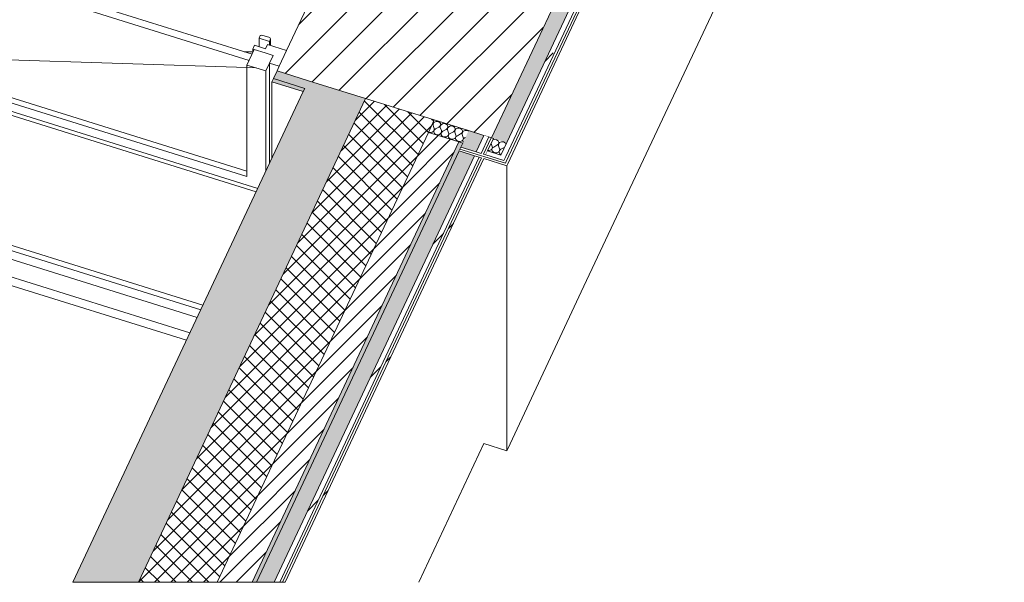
# Model space of a CAD drawing. Header units: millimetres. Extents: x -21126 to 28102, y -1237 to 9397.
# Tile 122 of 226: x -3454 to -896, y -1237 to 225. Entities that reach past the tile are written whole.
import ezdxf

# ---------------------------------------------------------------- set-up
doc = ezdxf.new("R2010")
doc.units = ezdxf.units.MM
doc.header["$MEASUREMENT"] = 0
doc.linetypes.add('Wipeout_Contour', pattern=[1000, 0, -1000])
for name, color, linetype in [('10_ESTR_Pilars', 7, 'Continuous'), ('12_FAÇ_Façana', 7, 'Continuous'), ('Nuevo_08_E_Envans secs', 7, 'Continuous'), ('Ventanas Archicad', 7, 'Continuous')]:
    doc.layers.add(name, color=color, linetype=linetype)
for name, color, linetype, lineweight in [('10_ESTR_Pilars_Pluma_Nº__28', 7, 'Continuous', 20), ('10_ESTR_Pilars_Pluma_Nº__42', 8, 'Continuous', 25), ('12_FAÇ_Façana_Pluma_Nº__2', 8, 'Continuous', 5), ('12_FAÇ_Façana_Pluma_Nº__47', 7, 'Continuous', 20), ('12_FAÇ_Façana_Pluma_Nº__7', 7, 'Continuous', 5), ('Nuevo_08_E_Envans secs_Pluma_Nº__1', 7, 'Continuous', 5), ('Nuevo_08_E_Envans secs_Pluma_Nº__47', 7, 'Continuous', 20), ('Ventanas Archicad_Pluma_Nº__1', 7, 'Continuous', 5), ('Ventanas Archicad_Pluma_Nº__47', 7, 'Continuous', 20)]:
    doc.layers.add(name, color=color, linetype=linetype, lineweight=lineweight)
for name, color, linetype, lineweight, true_color in [('12_FAÇ_Façana_Pluma_Nº__102', 7, 'Continuous', 5, 0xcccccc), ('12_FAÇ_Façana_Pluma_Nº__174', 7, 'Continuous', 13, 0xe4ad2c), ('12_FAÇ_Façana_Pluma_Nº__176', 7, 'Continuous', 15, 0x93a0c6), ('Nuevo_08_E_Envans secs_Pluma_Nº__102', 7, 'Continuous', 5, 0xcccccc), ('Nuevo_08_E_Envans secs_Pluma_Nº__171', 171, 'Continuous', 13, 0xaaaaff), ('Nuevo_08_E_Envans secs_Pluma_Nº__177', 7, 'Continuous', 15, 0xf7e046), ('Ventanas Archicad_Pluma_Nº__23', 7, 'Continuous', 5, 0xa4a4a6)]:
    doc.layers.add(name, color=color, linetype=linetype, lineweight=lineweight, true_color=true_color)
pattern_1 = [(0, (0, 0), (0, 779.42), [48.75, -401.25]), (0, (225, 389.7), (0, 779.42), [48.75, -401.25]), (60, (0, 0), (-675, 389.71), [48.75, -401.25]), (60, (450, 0), (-675, 389.71), [48.75, -401.25]), (120, (48.75, 0), (675, 389.71), [48.75, -401.25]), (120, (498.75, 0), (675, 389.71), [48.75, -401.25]), (0, (0, 75), (0, 150), [0, -150, 0, -225]), (45, (75, 75), (-106.066, 106.066), [0, -112.5, 0, -187.5])]
pattern_2 = [(45, (0, 0), (-183.848, 183.848), [195, -65]), (45, (7e-14, 183.85), (-183.848, 183.848), [195, -65])]

# ---------------------------------------------------------------- blocks, each defined once
blk = doc.blocks.new('Elem Sección_9_1')
at = {"layer": '12_FAÇ_Façana_Pluma_Nº__102', "linetype": 'Continuous', "lineweight": 0, "true_color": 0xe5e5e5}
blk.add_hatch(color=254, dxfattribs=at).paths.add_polyline_path([(-2555.7, 19.7), (-2704.3, 66.1), (-3316.3, -1237.2), (-3145.8, -1237.2)])
at = {"layer": '12_FAÇ_Façana_Pluma_Nº__174', "linetype": 'Continuous', "lineweight": 13, "true_color": 0xe4ad2c}
h = blk.add_hatch(dxfattribs=at)
h.set_pattern_fill('SATE_Aislamiento_0001', color=42, style=0, pattern_type=2)
h.set_pattern_definition([(45, (0, 0), (-21.2132, 21.2132), []), (135, (0, 0), (21.2132, 21.2132), [])])
h.paths.add_polyline_path([(-2392.5, -68.3), (-2377.3, -36), (-2555.7, 19.7), (-3145.8, -1237.2), (-2941.3, -1237.2)])
at = {"layer": '12_FAÇ_Façana_Pluma_Nº__176', "linetype": 'Continuous', "lineweight": 0, "true_color": 0x495063}
blk.add_hatch(color=251, dxfattribs=at).paths.add_polyline_path([(-2839, -1237.2), (-2303.3, -96.2), (-2313.2, -93.1), (-2850.4, -1237.2)])
at = {"layer": '12_FAÇ_Façana_Pluma_Nº__2', "linetype": 'Continuous', "lineweight": 5}
h = blk.add_hatch(dxfattribs=at)
h.set_pattern_fill('Ceramic_0001', color=8, style=0, pattern_type=2)
h.set_pattern_definition([(45, (0, 0), (-21.2132, 21.2132), [])])
h.paths.add_polyline_path([(-2941.3, -1237.2), (-2850.4, -1237.2), (-2313.2, -93.1), (-2392.5, -68.3)])
at = {"layer": '12_FAÇ_Façana_Pluma_Nº__7', "color": 7, "linetype": 'Continuous', "lineweight": 5}
for p, q in [((-2717.6, 37.9), (-3316.3, -1237.2)), ((-2713.8, 45.9), (-2717.6, 37.9)), ((-2555.7, 19.7), (-3145.8, -1237.2)), ((-2313.2, -93.1), (-2850.4, -1237.2))]:
    blk.add_line(p, q, dxfattribs=at)
at = {"layer": '12_FAÇ_Façana_Pluma_Nº__7', "color": 7, "linetype": 'Continuous', "lineweight": 5, "flags": 128}
for points in [[(-2377.3, -36), (-2392.5, -68.3), (-2941.3, -1237.2)], [(-2303.3, -96.2), (-2308.2, -106.7), (-2310.5, -111.5), (-2312.8, -116.4), (-2839, -1237.2)], [(-2839, -1237.2), (-2850.4, -1237.2), (-2941.3, -1237.2), (-3145.8, -1237.2), (-3316.3, -1237.2)]]:
    blk.add_lwpolyline(points, dxfattribs=at)
blk = doc.blocks.new('Elem Sección_16_1')
at = {"color": 254, "linetype": 'Wipeout_Contour', "lineweight": 0, "ltscale": 9751.638301}
blk.add_wipeout([(-2228.7, -82.4), (-2059.7, 277.4), (-2617, 451.4), (-2785.9, 91.6)], dxfattribs=at).dxf.layer = '10_ESTR_Pilars'
at = {"layer": '10_ESTR_Pilars_Pluma_Nº__42', "linetype": 'Continuous', "lineweight": 25}
h = blk.add_hatch(dxfattribs=at)
h.set_pattern_fill('00_GCT_trama_45º_e1_400__05', color=8, style=0, pattern_type=2)
h.set_pattern_definition([(45, (0, 0), (-45.962, 45.962), [])])
h.paths.add_polyline_path([(-2228.7, -82.4), (-2059.7, 277.4), (-2617, 451.4), (-2785.9, 91.6)])
at = {"layer": '10_ESTR_Pilars_Pluma_Nº__28', "color": 7, "linetype": 'Continuous', "lineweight": 20}
blk.add_line((-2059.7, 277.4), (-2228.7, -82.4), dxfattribs=at)
at = {"layer": '10_ESTR_Pilars_Pluma_Nº__28', "color": 7, "linetype": 'Continuous', "lineweight": 20, "flags": 128}
for points in [[(-2617, 451.4), (-2761.3, 144.2), (-2780.2, 103.8), (-2785.9, 91.6)], [(-2617, 451.4), (-2102.4, 290.7), (-2059.7, 277.4)], [(-2785.9, 91.6), (-2704.3, 66.1), (-2555.7, 19.7), (-2377.3, -36), (-2288.1, -63.8), (-2248.5, -76.2), (-2235.6, -80.2), (-2229.7, -82.1), (-2228.7, -82.4)]]:
    blk.add_lwpolyline(points, dxfattribs=at)
blk = doc.blocks.new('Elem Sección_36_1')
at = {"layer": '12_FAÇ_Façana_Pluma_Nº__102', "linetype": 'Continuous', "lineweight": 0, "true_color": 0xe5e5e5}
blk.add_hatch(color=254, dxfattribs=at).paths.add_polyline_path([(-2713.8, 45.9), (-2704.3, 66.1), (-2785.9, 91.6), (-2795.4, 71.4)])
at = {"layer": '12_FAÇ_Façana_Pluma_Nº__176', "linetype": 'Continuous', "lineweight": 0, "true_color": 0x495063}
blk.add_hatch(color=251, dxfattribs=at).paths.add_polyline_path([(-2799.2, 63.3), (-2717.6, 37.9), (-2713.8, 45.9), (-2795.4, 71.4)])
at = {"layer": '12_FAÇ_Façana_Pluma_Nº__47', "color": 7, "linetype": 'Continuous', "lineweight": 20}
for p, q in [((-3988.4, -306.3), (-3988.4, -284.3)), ((-3021.1, -608.4), (-3988.4, -306.3))]:
    blk.add_line(p, q, dxfattribs=at)
at = {"layer": '12_FAÇ_Façana_Pluma_Nº__7', "color": 7, "linetype": 'Continuous', "lineweight": 5}
for p, q in [((-2799.2, 63.3), (-2717.6, 37.9)), ((-2795.4, 71.4), (-2713.8, 45.9))]:
    blk.add_line(p, q, dxfattribs=at)
at = {"layer": '12_FAÇ_Façana_Pluma_Nº__7', "color": 7, "linetype": 'Continuous', "lineweight": 5, "flags": 128}
blk.add_lwpolyline([(-2785.9, 91.6), (-2795.4, 71.4), (-2799.2, 63.3)], dxfattribs=at)
blk = doc.blocks.new('Elem Sección_37_1')
at = {"layer": 'Ventanas Archicad', "linetype": 'Continuous', "lineweight": 0, "true_color": 0x000000}
h = blk.add_hatch(dxfattribs=at)
h.set_pattern_fill('Hormigón_en_Masa_0001', color=18, style=0, pattern_type=2)
h.set_pattern_definition(pattern_1)
h.paths.add_polyline_path([(-3935.2, 487.6), (-3954.1, 447.2), (-3904.6, 431.7), (-3885.6, 472.1)])
h = blk.add_hatch(dxfattribs=at)
h.set_pattern_fill('Hormigón_en_Masa_0001', color=18, style=0, pattern_type=2)
h.set_pattern_definition(pattern_1)
h.paths.add_polyline_path([(-2795.5, 131.7), (-2845.1, 147.2), (-2864, 106.8), (-2814.5, 91.3)])
at = {"layer": 'Ventanas Archicad_Pluma_Nº__1', "color": 7, "linetype": 'Continuous', "lineweight": 5}
for p, q in [((-3950.4, 515.6), (-3900.9, 500.1)), ((-3900.9, 500.1), (-3910.4, 479.9)), ((-3900.9, 500.1), (-3900.9, 476.9)), ((-3969.4, -221.9), (-3969.4, 475.1)), ((-3969.4, 475.1), (-3944.7, 467.4)), ((-3885.6, 472.1), (-3904.6, 431.7)), ((-3885.6, 472.1), (-3885.6, 458.2)), ((-3954.1, 157.3), (-3954.1, 447.2)), ((-3954.1, 447.2), (-3904.6, 431.7)), ((-3898.9, 154), (-3898.9, 443.8)), ((-3891.3, 441.5), (-3891.3, 460)), ((-3904.6, 431.7), (-3904.6, 141.8)), ((-3954.1, 135.3), (-3954.1, 157.3)), ((-3898.9, 154), (-3904.6, 141.8)), ((-2864, -169.2), (-3898.9, 154)), ((-3954.1, 135.3), (-3875.5, 132.8)), ((-3904.6, 141.8), (-2864, -183.1)), ((-3875.5, 132.8), (-2864, 100.1)), ((-3919.9, 114.8), (-3919.9, -237.3)), ((-2839.9, -222.5), (-3919.9, 114.8)), ((-3914.2, -225.2), (-3914.2, 113)), ((-2864, -183.1), (-2864, 106.8)), ((-2864, 106.8), (-2814.5, 91.3)), ((-2805, -148.3), (-2805, 111.5)), ((-2805, 111.5), (-2780.2, 103.8)), ((-2864, 100.1), (-2840.3, 99.3)), ((-2814.5, 91.3), (-2814.5, -168.5)), ((-3969.4, -243.9), (-3969.4, -221.9)), ((-3914.2, -225.2), (-3919.9, -237.3)), ((-2978.4, -517.5), (-3914.2, -225.2)), ((-2993.1, -548.8), (-3969.4, -243.9)), ((-3919.9, -237.3), (-2984, -529.6))]:
    blk.add_line(p, q, dxfattribs=at)
at = {"layer": 'Ventanas Archicad_Pluma_Nº__1', "color": 7, "linetype": 'Continuous', "lineweight": 5, "flags": 128}
for points in [[(-3935.2, 487.6), (-3944.7, 467.4), (-3954.1, 447.2)], [(-3935.2, 487.6), (-3910.4, 479.9), (-3885.6, 472.1)]]:
    blk.add_lwpolyline(points, dxfattribs=at)
at = {"layer": 'Ventanas Archicad_Pluma_Nº__47', "color": 7, "linetype": 'Continuous', "lineweight": 20}
for p, q in [((-2799.2, 63.3), (-2799.2, -135.9)), ((-3984.6, -276.2), (-3969.4, -243.9)), ((-3988.4, -284.3), (-3984.6, -276.2)), ((-3012, -589.2), (-3988.4, -284.3))]:
    blk.add_line(p, q, dxfattribs=at)
at = {"color": 254, "linetype": 'Wipeout_Contour', "lineweight": 0, "ltscale": 11337.137606}
blk.add_wipeout([(-2816.8, 138.4), (-2812.3, 148.1), (-2844, 158), (-2848.5, 148.3)], dxfattribs=at).dxf.layer = 'Ventanas Archicad'
at = {"layer": 'Ventanas Archicad_Pluma_Nº__1', "color": 7, "linetype": 'Continuous', "lineweight": 5}
for p, q in [((-3898.9, 443.8), (-2858.4, 118.9)), ((-2850.8, 135.1), (-3891.3, 460)), ((-2835.8, -213.9), (-3954.1, 135.3)), ((-2871, 141.4), (-2848.1, 140.6)), ((-2845.1, 147.2), (-2864, 106.8)), ((-2848.5, 143.6), (-2848.5, 148.3)), ((-2847.6, 141.8), (-2848.5, 143.6)), ((-2816.8, 138.4), (-2795.5, 131.7))]:
    blk.add_line(p, q, dxfattribs=at)
at = {"layer": 'Ventanas Archicad_Pluma_Nº__1', "color": 7, "linetype": 'Continuous', "lineweight": 5, "flags": 128}
blk.add_lwpolyline([(-2795.5, 131.7), (-2805, 111.5), (-2814.5, 91.3)], dxfattribs=at)
at = {"layer": 'Ventanas Archicad_Pluma_Nº__23', "color": 253, "linetype": 'Continuous', "lineweight": 5, "true_color": 0xa4a4a6, "flags": 128}
blk.add_lwpolyline([(-2848.5, 148.3), (-2845.1, 147.2), (-2816.8, 138.4)], dxfattribs=at)
at = {"color": 254, "linetype": 'Wipeout_Contour', "lineweight": 0, "ltscale": 16933.429165}
blk.add_wipeout([(-2832.4, 176.6), (-2805.6, 168.2), (-2802.6, 174.7), (-2804.4, 178.1), (-2825.2, 184.6), (-2829.4, 183.1)], dxfattribs=at).dxf.layer = 'Ventanas Archicad'
at = {"layer": 'Ventanas Archicad_Pluma_Nº__1', "color": 7, "linetype": 'Continuous', "lineweight": 5}
for p, q in [((-2832.4, 154.3), (-2832.4, 176.6)), ((-2810.8, 159.7), (-2815.7, 149.1)), ((-2810.8, 159.7), (-2761.3, 144.2)), ((-2805.6, 168.2), (-2805.6, 158)), ((-2802.6, 157.1), (-2802.6, 174.7))]:
    blk.add_line(p, q, dxfattribs=at)
at = {"layer": 'Ventanas Archicad_Pluma_Nº__23', "color": 253, "linetype": 'Continuous', "lineweight": 5, "true_color": 0xa4a4a6}
for p, q in [((-2829.4, 183.1), (-2832.4, 176.6)), ((-2825.2, 184.6), (-2829.4, 183.1)), ((-2825.2, 184.6), (-2804.4, 178.1)), ((-2844, 158), (-2848.5, 148.3)), ((-2844, 158), (-2815.7, 149.1)), ((-2832.4, 176.6), (-2805.6, 168.2)), ((-2802.6, 174.7), (-2805.6, 168.2)), ((-2804.4, 178.1), (-2802.6, 174.7))]:
    blk.add_line(p, q, dxfattribs=at)
blk = doc.blocks.new('Elem Sección_42_1')
at = {"layer": 'Nuevo_08_E_Envans secs_Pluma_Nº__47', "color": 7, "linetype": 'Continuous', "lineweight": 20}
blk.add_line((-1995.3, -482.9), (-896.5, 1857.7), dxfattribs=at)
blk = doc.blocks.new('*X71')
at = {"layer": 'Nuevo_08_E_Envans secs_Pluma_Nº__102', "linetype": 'Continuous', "lineweight": 5, "true_color": 0xcccccc}
blk.add_hatch(color=254, dxfattribs=at).paths.add_polyline_path([(-2312.8, -116.4), (-2839, -1237.2), (-2793.6, -1237.2), (-2273.2, -128.8)])
blk = doc.blocks.new('*X72')
at = {"layer": 'Nuevo_08_E_Envans secs_Pluma_Nº__102', "linetype": 'Continuous', "lineweight": 5, "true_color": 0xcccccc}
blk.add_hatch(color=254, dxfattribs=at).paths.add_polyline_path([(-2288.1, -63.8), (-2308.2, -106.7), (-2268.6, -119.1), (-2248.5, -76.2)])
blk = doc.blocks.new('Elem Sección_63_1')
at = {"layer": 'Nuevo_08_E_Envans secs', "lineweight": 0}
for name in ['*X72', '*X71']:
    blk.add_blockref(name, (0, 0), dxfattribs=at)
at = {"color": 254, "linetype": 'Wipeout_Contour', "lineweight": 0, "ltscale": 10638.005157}
blk.add_wipeout([(-2793.6, -1237.2), (-2778.8, -1237.2), (-2260.3, -132.8), (-2273.2, -128.8)], dxfattribs=at).dxf.layer = 'Nuevo_08_E_Envans secs'
at = {"layer": 'Nuevo_08_E_Envans secs_Pluma_Nº__177', "linetype": 'Continuous', "lineweight": 15, "true_color": 0xf7e046}
h = blk.add_hatch(dxfattribs=at)
h.set_pattern_fill('Panellat_HPL_0001', color=53, style=0, pattern_type=2)
h.set_pattern_definition(pattern_2)
h.paths.add_polyline_path([(-2793.6, -1237.2), (-2778.8, -1237.2), (-2260.3, -132.8), (-2273.2, -128.8)])
at = {"color": 254, "linetype": 'Wipeout_Contour', "lineweight": 0, "ltscale": 9017.625902}
blk.add_wipeout([(-2268.6, -119.1), (-2255.7, -123.1), (-2235.6, -80.2), (-2248.5, -76.2)], dxfattribs=at).dxf.layer = 'Nuevo_08_E_Envans secs'
at = {"layer": 'Nuevo_08_E_Envans secs_Pluma_Nº__177', "linetype": 'Continuous', "lineweight": 15, "true_color": 0xf7e046}
h = blk.add_hatch(dxfattribs=at)
h.set_pattern_fill('Panellat_HPL_0001', color=53, style=0, pattern_type=2)
h.set_pattern_definition(pattern_2)
h.paths.add_polyline_path([(-2268.6, -119.1), (-2255.7, -123.1), (-2235.6, -80.2), (-2248.5, -76.2)])
at = {"color": 254, "linetype": 'Wipeout_Contour', "lineweight": 0, "ltscale": 8957.117428}
blk.add_wipeout([(-2249.8, -125), (-2243.8, -126.8), (-2223.7, -84), (-2229.7, -82.1)], dxfattribs=at).dxf.layer = 'Nuevo_08_E_Envans secs'
at = {"layer": 'Nuevo_08_E_Envans secs_Pluma_Nº__171', "linetype": 'Continuous', "lineweight": 13, "true_color": 0xaaaaff}
h = blk.add_hatch(dxfattribs=at)
h.set_pattern_fill('Panellat_HPL_0001', color=161, style=0, pattern_type=2)
h.set_pattern_definition(pattern_2)
h.paths.add_polyline_path([(-2249.8, -125), (-2243.8, -126.8), (-2223.7, -84), (-2229.7, -82.1)])
at = {"layer": 'Nuevo_08_E_Envans secs_Pluma_Nº__1', "color": 7, "linetype": 'Continuous', "lineweight": 5}
blk.add_line((-2248.5, -76.2), (-2268.6, -119.1), dxfattribs=at)
at = {"color": 254, "linetype": 'Wipeout_Contour', "lineweight": 0, "ltscale": 10575.720615}
blk.add_wipeout([(-2772, -1237.2), (-2765.1, -1237.2), (-2248.4, -136.5), (-2254.3, -134.7)], dxfattribs=at).dxf.layer = 'Nuevo_08_E_Envans secs'
at = {"layer": 'Nuevo_08_E_Envans secs_Pluma_Nº__171', "linetype": 'Continuous', "lineweight": 13, "true_color": 0xaaaaff}
h = blk.add_hatch(dxfattribs=at)
h.set_pattern_fill('Panellat_HPL_0001', color=161, style=0, pattern_type=2)
h.set_pattern_definition(pattern_2)
h.paths.add_polyline_path([(-2772, -1237.2), (-2765.1, -1237.2), (-2248.4, -136.5), (-2254.3, -134.7)])
at = {"layer": 'Nuevo_08_E_Envans secs_Pluma_Nº__1', "color": 7, "linetype": 'Continuous', "lineweight": 5}
for p, q in [((-2235.6, -80.2), (-2255.7, -123.1)), ((-2229.7, -82.1), (-2249.8, -125)), ((-2273.2, -128.8), (-2793.6, -1237.2)), ((-2260.3, -132.8), (-2778.8, -1237.2)), ((-2254.3, -134.7), (-2772, -1237.2)), ((-2248.4, -136.5), (-2765.1, -1237.2))]:
    blk.add_line(p, q, dxfattribs=at)
at = {"layer": 'Nuevo_08_E_Envans secs_Pluma_Nº__1', "color": 7, "linetype": 'Continuous', "lineweight": 5, "flags": 128}
for points in [[(-2223.7, -84), (-2238.9, -116.3), (-2243.8, -126.8)], [(-2765.1, -1237.2), (-2772, -1237.2), (-2778.8, -1237.2), (-2793.6, -1237.2), (-2839, -1237.2)]]:
    blk.add_lwpolyline(points, dxfattribs=at)
at = {"layer": 'Nuevo_08_E_Envans secs_Pluma_Nº__47', "color": 7, "linetype": 'Continuous', "lineweight": 20}
blk.add_line((-2248.4, -876.7), (-2417.7, -1237.2), dxfattribs=at)
blk = doc.blocks.new('*X74')
at = {"layer": 'Nuevo_08_E_Envans secs_Pluma_Nº__102', "color": 254, "linetype": 'Continuous', "lineweight": 5, "true_color": 0xcccccc}
for p, q in [((-2382.7, -47.4), (-2380.6, -45.5)), ((-2380.6, -45.5), (-2379.6, -41)), ((-2377.6, -41.7), (-2380.5, -45.5)), ((-2380.5, -45.5), (-2380.5, -50)), ((-2380.5, -50), (-2377.7, -57.9)), ((-2379.6, -41), (-2379.6, -40.9)), ((-2372.7, -39.6), (-2377.6, -41.7)), ((-2367.2, -40), (-2372.7, -39.6)), ((-2362.7, -42.7), (-2367.2, -40)), ((-2360.7, -46.9), (-2362.7, -42.7)), ((-2361.7, -51.4), (-2360.7, -46.9)), ((-2358.7, -47.6), (-2361.6, -51.4)), ((-2353.8, -45.5), (-2358.7, -47.6)), ((-2348.3, -45.9), (-2353.8, -45.5)), ((-2343.9, -48.6), (-2348.3, -45.9)), ((-2341.8, -52.8), (-2343.9, -48.6)), ((-2392.1, -67.4), (-2391.1, -67.9)), ((-2391.1, -67.9), (-2388.3, -68.4)), ((-2388.3, -68.4), (-2385.6, -68.3)), ((-2385.6, -68.3), (-2382.9, -67.6)), ((-2382.9, -67.6), (-2380.6, -66.3)), ((-2380.6, -66.3), (-2378.8, -64.5)), ((-2378.8, -64.5), (-2377.7, -62.4)), ((-2378.5, -64.6), (-2378.6, -66.9)), ((-2378.6, -66.9), (-2378, -69.1)), ((-2377.6, -62.5), (-2378.5, -64.6)), ((-2378, -69.1), (-2376.6, -71.1)), ((-2377.3, -60.2), (-2377.7, -57.9)), ((-2377.7, -62.4), (-2377.3, -60.2)), ((-2376.1, -60.6), (-2377.6, -62.5)), ((-2376.6, -71.1), (-2374.6, -72.7)), ((-2373.9, -59.1), (-2376.1, -60.6)), ((-2374.6, -72.7), (-2372.2, -73.8)), ((-2365.4, -54.7), (-2373.9, -59.1)), ((-2372.2, -73.8), (-2369.5, -74.3)), ((-2369.5, -74.3), (-2366.7, -74.2)), ((-2366.7, -74.2), (-2364, -73.5)), ((-2365.4, -54.7), (-2361.7, -51.4)), ((-2364, -73.5), (-2361.7, -72.2)), ((-2361.7, -72.2), (-2360, -70.4)), ((-2361.6, -51.4), (-2361.6, -55.9)), ((-2361.6, -55.9), (-2358.8, -63.8)), ((-2360, -70.4), (-2358.8, -68.3)), ((-2359.6, -70.5), (-2359.7, -72.8)), ((-2359.7, -72.8), (-2359.1, -75)), ((-2358.8, -68.4), (-2359.6, -70.5)), ((-2359.1, -75), (-2357.7, -77)), ((-2358.5, -66.1), (-2358.8, -63.8)), ((-2358.8, -68.3), (-2358.5, -66.1)), ((-2357.2, -66.5), (-2358.8, -68.4)), ((-2355.1, -65), (-2357.2, -66.5)), ((-2346.5, -60.6), (-2355.1, -65)), ((-2346.5, -60.6), (-2342.8, -57.3)), ((-2342.9, -78.1), (-2341.1, -76.3)), ((-2342.8, -57.3), (-2341.8, -52.8)), ((-2339.8, -53.5), (-2342.7, -57.3)), ((-2342.7, -57.3), (-2342.7, -61.8)), ((-2342.7, -61.8), (-2340, -69.7)), ((-2341.1, -76.3), (-2340, -74.2)), ((-2340.8, -76.4), (-2340.9, -78.7)), ((-2339.9, -74.3), (-2340.8, -76.4)), ((-2339.6, -72), (-2340, -69.7)), ((-2340, -74.2), (-2339.6, -72)), ((-2338.3, -72.4), (-2339.9, -74.3)), ((-2334.9, -51.4), (-2339.8, -53.5)), ((-2336.2, -70.9), (-2338.3, -72.4)), ((-2327.6, -66.5), (-2336.2, -70.9)), ((-2329.4, -51.8), (-2334.9, -51.4)), ((-2325, -54.5), (-2329.4, -51.8)), ((-2327.6, -66.5), (-2323.9, -63.2)), ((-2323, -58.7), (-2325, -54.5)), ((-2323.9, -63.2), (-2323, -58.7)), ((-2321, -59.3), (-2323.9, -63.2)), ((-2323.9, -63.2), (-2323.9, -67.7)), ((-2323.9, -67.7), (-2321.1, -75.6)), ((-2320.7, -77.9), (-2321.1, -75.6)), ((-2316, -57.3), (-2321, -59.3)), ((-2308.8, -72.4), (-2317.3, -76.8)), ((-2310.5, -57.7), (-2316, -57.3)), ((-2306.1, -60.4), (-2310.5, -57.7)), ((-2308.8, -72.4), (-2305.1, -69.1)), ((-2304.1, -64.6), (-2306.1, -60.4)), ((-2305.1, -69.1), (-2304.1, -64.6)), ((-2302.1, -65.2), (-2305, -69.1)), ((-2305, -69.1), (-2305, -73.6)), ((-2305, -73.6), (-2302.2, -81.5)), ((-2297.2, -63.2), (-2302.1, -65.2)), ((-2291.6, -63.6), (-2297.2, -63.2)), ((-2288.8, -65.3), (-2291.6, -63.6)), ((-2357.7, -77), (-2355.7, -78.6)), ((-2355.7, -78.6), (-2353.3, -79.7)), ((-2353.3, -79.7), (-2350.6, -80.2)), ((-2350.6, -80.2), (-2347.8, -80.1)), ((-2347.8, -80.1), (-2345.2, -79.4)), ((-2345.2, -79.4), (-2342.9, -78.1)), ((-2340.9, -78.7), (-2340.2, -80.9)), ((-2340.2, -80.9), (-2338.8, -82.9)), ((-2338.8, -82.9), (-2336.9, -84.5)), ((-2336.9, -84.5), (-2334.4, -85.6)), ((-2334.4, -85.6), (-2331.7, -86.1)), ((-2331.7, -86.1), (-2328.9, -86)), ((-2328.9, -86), (-2326.3, -85.2)), ((-2326.3, -85.2), (-2324, -84)), ((-2324, -84), (-2322.2, -82.2)), ((-2322.2, -82.2), (-2321.1, -80.1)), ((-2321.9, -82.3), (-2322, -84.6)), ((-2322, -84.6), (-2321.3, -86.8)), ((-2321, -80.1), (-2321.9, -82.3)), ((-2321.3, -86.8), (-2320, -88.8)), ((-2321.1, -80.1), (-2320.7, -77.9)), ((-2319.4, -78.3), (-2321, -80.1)), ((-2320, -88.8), (-2318, -90.4)), ((-2317.3, -76.8), (-2319.4, -78.3)), ((-2318, -90.4), (-2315.5, -91.5)), ((-2315.5, -91.5), (-2312.8, -92)), ((-2312.8, -92), (-2310, -91.9)), ((-2310, -91.9), (-2307.4, -91.1)), ((-2307.4, -91.1), (-2305.1, -89.9)), ((-2305.1, -89.9), (-2303.3, -88.1)), ((-2303.3, -88.1), (-2302.2, -86)), ((-2303, -88.2), (-2303.1, -90.5)), ((-2303.1, -90.5), (-2302.5, -92.7)), ((-2302.1, -86), (-2303, -88.2)), ((-2302.5, -92.7), (-2302, -93.4)), ((-2301.8, -83.8), (-2302.2, -81.5)), ((-2302.2, -86), (-2301.8, -83.8)), ((-2300.6, -84.2), (-2302.1, -86)), ((-2298.4, -82.7), (-2300.6, -84.2)), ((-2296.5, -81.7), (-2298.4, -82.7))]:
    blk.add_line(p, q, dxfattribs=at)
blk = doc.blocks.new('*X75')
at = {"layer": 'Nuevo_08_E_Envans secs_Pluma_Nº__102', "color": 254, "linetype": 'Continuous', "lineweight": 5, "true_color": 0xcccccc}
for p, q in [((-2229.5, -96.2), (-2229.5, -97.2)), ((-2229.5, -97.2), (-2226.7, -105.1)), ((-2221.6, -86.8), (-2225.9, -88.5)), ((-2214.4, -101.9), (-2222.9, -106.3)), ((-2216.1, -87.2), (-2221.6, -86.8)), ((-2211.7, -89.9), (-2216.1, -87.2)), ((-2214.4, -101.9), (-2210.7, -98.5)), ((-2209.7, -94.1), (-2211.7, -89.9)), ((-2210.7, -98.5), (-2209.7, -94.1)), ((-2207.7, -94.7), (-2210.6, -98.6)), ((-2210.6, -98.6), (-2210.6, -103.1)), ((-2202.8, -92.7), (-2207.7, -94.7)), ((-2197.3, -93.1), (-2202.8, -92.7)), ((-2192.8, -95.8), (-2197.3, -93.1)), ((-2191.2, -99.3), (-2192.8, -95.8)), ((-2238.5, -115.4), (-2237.3, -115.6)), ((-2237.3, -115.6), (-2234.5, -115.5)), ((-2234.5, -115.5), (-2231.9, -114.7)), ((-2231.9, -114.7), (-2229.6, -113.4)), ((-2229.6, -113.4), (-2227.8, -111.7)), ((-2227.8, -111.7), (-2226.7, -109.6)), ((-2227.5, -111.8), (-2227.6, -114.1)), ((-2227.6, -114.1), (-2227, -116.3)), ((-2226.6, -109.6), (-2227.5, -111.8)), ((-2227, -116.3), (-2225.6, -118.3)), ((-2226.3, -107.3), (-2226.7, -105.1)), ((-2226.7, -109.6), (-2226.3, -107.3)), ((-2225.1, -107.7), (-2226.6, -109.6)), ((-2225.6, -118.3), (-2223.6, -119.9)), ((-2222.9, -106.3), (-2225.1, -107.7)), ((-2223.6, -119.9), (-2221.2, -120.9)), ((-2221.2, -120.9), (-2218.5, -121.5)), ((-2218.5, -121.5), (-2215.7, -121.3)), ((-2215.7, -121.3), (-2213, -120.6)), ((-2213, -120.6), (-2210.7, -119.3)), ((-2210.7, -119.3), (-2209, -117.6)), ((-2210.6, -103.1), (-2207.8, -111)), ((-2209, -117.6), (-2207.8, -115.5)), ((-2208.6, -117.7), (-2208.7, -120)), ((-2208.7, -120), (-2208.1, -122.2)), ((-2207.8, -115.5), (-2208.6, -117.7)), ((-2208.1, -122.2), (-2206.7, -124.1)), ((-2207.4, -113.2), (-2207.8, -111)), ((-2207.8, -115.5), (-2207.4, -113.2)), ((-2206.2, -113.6), (-2207.8, -115.5)), ((-2206.7, -124.1), (-2204.7, -125.7)), ((-2204.1, -112.2), (-2206.2, -113.6)), ((-2204.7, -125.7), (-2203.8, -126.2)), ((-2195.5, -107.8), (-2204.1, -112.2)), ((-2195.5, -107.8), (-2194.8, -107.2))]:
    blk.add_line(p, q, dxfattribs=at)
blk = doc.blocks.new('Elem Sección_64_1')
at = {"layer": 'Nuevo_08_E_Envans secs_Pluma_Nº__1', "color": 7, "linetype": 'Continuous', "lineweight": 5, "flags": 128}
blk.add_lwpolyline([(-2392.5, -68.3), (-2313.2, -93.1), (-2303.3, -96.2)], dxfattribs=at)
at = {"layer": 'Nuevo_08_E_Envans secs_Pluma_Nº__47', "color": 7, "linetype": 'Continuous', "lineweight": 20}
for p, q in [((-2188.9, -895.2), (-2248.4, -876.7)), ((-2186.6, -890.4), (-2188.9, -895.2))]:
    blk.add_line(p, q, dxfattribs=at)
at = {"layer": 'Nuevo_08_E_Envans secs', "lineweight": 0}
for name in ['*X74', '*X75']:
    blk.add_blockref(name, (0, 0), dxfattribs=at)
at = {"color": 254, "linetype": 'Wipeout_Contour', "lineweight": 0, "ltscale": 11093.522672}
blk.add_wipeout([(-2238.9, -116.3), (-2243.8, -126.8), (-2196.3, -141.7), (-2191.3, -131.2), (-2204.2, -127.1)], dxfattribs=at).dxf.layer = 'Nuevo_08_E_Envans secs'
at = {"layer": 'Nuevo_08_E_Envans secs_Pluma_Nº__177', "linetype": 'Continuous', "lineweight": 15, "true_color": 0xf7e046}
h = blk.add_hatch(dxfattribs=at)
h.set_pattern_fill('Panellat_HPL_0001', color=53, style=0, pattern_type=2)
h.set_pattern_definition(pattern_2)
h.paths.add_polyline_path([(-2238.9, -116.3), (-2243.8, -126.8), (-2196.3, -141.7), (-2191.3, -131.2), (-2204.2, -127.1)])
at = {"color": 254, "linetype": 'Wipeout_Contour', "lineweight": 0, "ltscale": 9015.154234}
blk.add_wipeout([(-2186.6, -150.2), (-2310.5, -111.5), (-2312.8, -116.4), (-2188.9, -155.1)], dxfattribs=at).dxf.layer = 'Nuevo_08_E_Envans secs'
at = {"layer": 'Nuevo_08_E_Envans secs_Pluma_Nº__171', "linetype": 'Continuous', "lineweight": 13, "true_color": 0xaaaaff}
h = blk.add_hatch(dxfattribs=at)
h.set_pattern_fill('Panellat_HPL_0001', color=161, style=0, pattern_type=2)
h.set_pattern_definition(pattern_2)
h.paths.add_polyline_path([(-2186.6, -150.2), (-2310.5, -111.5), (-2312.8, -116.4), (-2188.9, -155.1)])
at = {"layer": 'Nuevo_08_E_Envans secs_Pluma_Nº__1', "color": 7, "linetype": 'Continuous', "lineweight": 5}
for p, q in [((-2310.5, -111.5), (-2192.6, -148.4)), ((-2238.9, -116.3), (-2204.2, -127.1)), ((-2248.4, -136.5), (-2188.9, -155.1)), ((-2186.6, -150.2), (-2188.9, -155.1))]:
    blk.add_line(p, q, dxfattribs=at)
at = {"layer": 'Nuevo_08_E_Envans secs_Pluma_Nº__1', "color": 7, "linetype": 'Continuous', "lineweight": 5, "flags": 128}
for points in [[(-2312.8, -116.4), (-2273.2, -128.8), (-2260.3, -132.8), (-2254.3, -134.7)], [(-2308.2, -106.7), (-2268.6, -119.1), (-2255.7, -123.1)], [(-2249.8, -125), (-2243.8, -126.8), (-2196.3, -141.7)]]:
    blk.add_lwpolyline(points, dxfattribs=at)
at = {"layer": 'Nuevo_08_E_Envans secs_Pluma_Nº__47', "color": 7, "linetype": 'Continuous', "lineweight": 20}
blk.add_line((-2188.9, -895.2), (-2188.9, -155.1), dxfattribs=at)
blk = doc.blocks.new('*X77')
at = {"layer": 'Nuevo_08_E_Envans secs_Pluma_Nº__102', "linetype": 'Continuous', "lineweight": 5, "true_color": 0xcccccc}
blk.add_hatch(color=254, dxfattribs=at).paths.add_polyline_path([(-2228.7, -82.4), (-2189, -94.8), (-2020.1, 265), (-2059.7, 277.4)])
blk = doc.blocks.new('Elem Sección_65_1')
at = {"layer": 'Nuevo_08_E_Envans secs_Pluma_Nº__1', "color": 7, "linetype": 'Continuous', "lineweight": 5}
blk.add_line((-2228.7, -82.4), (-2223.7, -84), dxfattribs=at)
at = {"layer": 'Nuevo_08_E_Envans secs_Pluma_Nº__47', "color": 7, "linetype": 'Continuous', "lineweight": 20}
blk.add_line((-1995.3, -482.9), (-2186.6, -890.4), dxfattribs=at)
at = {"layer": 'Nuevo_08_E_Envans secs', "lineweight": 0}
blk.add_blockref('*X77', (0, 0), dxfattribs=at)
at = {"color": 254, "linetype": 'Wipeout_Contour', "lineweight": 0, "ltscale": 10655.341716}
blk.add_wipeout([(-2189, -94.8), (-2204.2, -127.1), (-2191.3, -131.2), (-2007.2, 261), (-2020.1, 265)], dxfattribs=at).dxf.layer = 'Nuevo_08_E_Envans secs'
at = {"layer": 'Nuevo_08_E_Envans secs_Pluma_Nº__177', "linetype": 'Continuous', "lineweight": 15, "true_color": 0xf7e046}
h = blk.add_hatch(dxfattribs=at)
h.set_pattern_fill('Panellat_HPL_0001', color=53, style=0, pattern_type=2)
h.set_pattern_definition(pattern_2)
h.paths.add_polyline_path([(-2189, -94.8), (-2204.2, -127.1), (-2191.3, -131.2), (-2007.2, 261), (-2020.1, 265)])
at = {"color": 254, "linetype": 'Wipeout_Contour', "lineweight": 0, "ltscale": 8419.241729}
blk.add_wipeout([(-1995.3, 257.3), (-2001.3, 259.1), (-2192.6, -148.4), (-2186.6, -150.2)], dxfattribs=at).dxf.layer = 'Nuevo_08_E_Envans secs'
at = {"layer": 'Nuevo_08_E_Envans secs_Pluma_Nº__171', "linetype": 'Continuous', "lineweight": 13, "true_color": 0xaaaaff}
h = blk.add_hatch(dxfattribs=at)
h.set_pattern_fill('Panellat_HPL_0001', color=161, style=0, pattern_type=2)
h.set_pattern_definition(pattern_2)
h.paths.add_polyline_path([(-1995.3, 257.3), (-2001.3, 259.1), (-2192.6, -148.4), (-2186.6, -150.2)])
at = {"layer": 'Nuevo_08_E_Envans secs_Pluma_Nº__1', "color": 7, "linetype": 'Continuous', "lineweight": 5}
for p, q in [((-1995.3, 257.3), (-2186.6, -150.2)), ((-2033, 269), (-2020.1, 265))]:
    blk.add_line(p, q, dxfattribs=at)
at = {"layer": 'Nuevo_08_E_Envans secs_Pluma_Nº__1', "color": 7, "linetype": 'Continuous', "lineweight": 5, "flags": 128}
for points in [[(-2020.1, 265), (-2189, -94.8), (-2204.2, -127.1)], [(-2007.2, 261), (-2191.3, -131.2), (-2196.3, -141.7)], [(-2001.3, 259.1), (-2190.3, -143.5), (-2192.6, -148.4)]]:
    blk.add_lwpolyline(points, dxfattribs=at)

msp = doc.modelspace()

# ---------------------------------------------------------------- block references
at = {"layer": '12_FAÇ_Façana', "lineweight": 0}
msp.add_blockref('Elem Sección_9_1', (0, 0), dxfattribs=at)

# ---------------------------------------------------------------- next in the draw order: block references
at = {"layer": '10_ESTR_Pilars', "lineweight": 0}
msp.add_blockref('Elem Sección_16_1', (0, 0), dxfattribs=at)

# ---------------------------------------------------------------- next in the draw order: block references
at = {"layer": '12_FAÇ_Façana', "lineweight": 0}
msp.add_blockref('Elem Sección_36_1', (0, 0), dxfattribs=at)
at = {"layer": 'Nuevo_08_E_Envans secs', "lineweight": 0}
msp.add_blockref('Elem Sección_42_1', (0, 0), dxfattribs=at)

# ---------------------------------------------------------------- next in the draw order: block references
at = {"layer": 'Ventanas Archicad', "lineweight": 0}
msp.add_blockref('Elem Sección_37_1', (0, 0), dxfattribs=at)

# ---------------------------------------------------------------- next in the draw order: block references
at = {"layer": 'Nuevo_08_E_Envans secs', "lineweight": 0}
msp.add_blockref('Elem Sección_63_1', (0, 0), dxfattribs=at)

# ---------------------------------------------------------------- next in the draw order: block references
msp.add_blockref('Elem Sección_64_1', (0, 0), dxfattribs=at)

# ---------------------------------------------------------------- next in the draw order: block references
msp.add_blockref('Elem Sección_65_1', (0, 0), dxfattribs=at)

doc.saveas('drawing.dxf')
